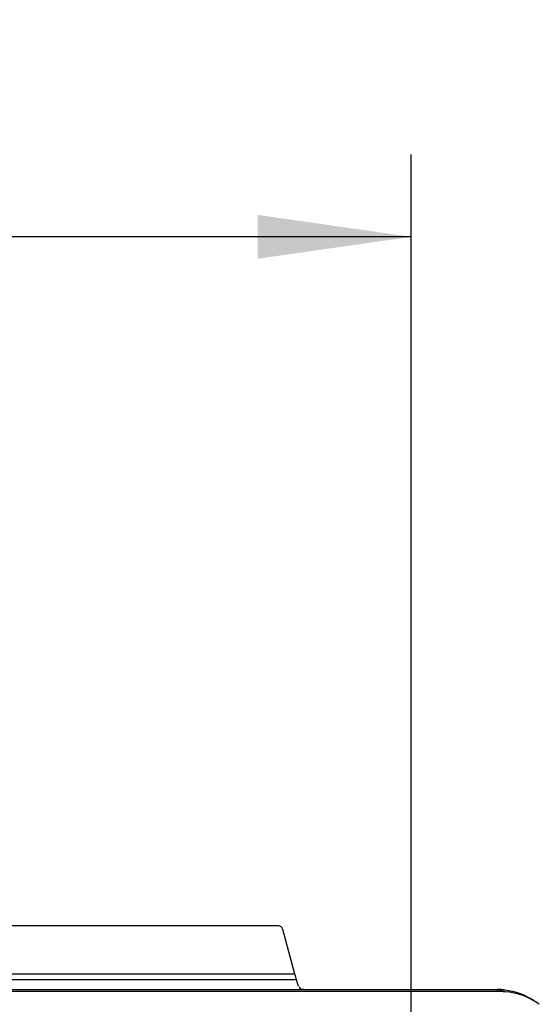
# Model space of a CAD drawing. Header units: inches. Extents: x 0 to 166, y 0 to 117.
# Tile 71 of 72: x 127.2 to 129.57, y 71.49 to 75.98. Entities that reach past the tile are written whole.
import ezdxf

# ---------------------------------------------------------------- set-up
doc = ezdxf.new("R2010")
doc.units = ezdxf.units.IN
doc.header["$LTSCALE"] = 9.105315
doc.header["$MEASUREMENT"] = 0
doc.layers.get('0').update_dxf_attribs({"linetype": 'CONTINUOUS'})
doc.styles.get("Standard").update_dxf_attribs({"font": 'txt', "width": 0.8})
doc.dimstyles.new('DIMSTYLE_1', dxfattribs={"dimtxt": 0.78125, "dimasz": 0.7, "dimexe": 0.18, "dimexo": 0.0625, "dimgap": 0.09, "dimtad": 1, "dimdec": 0, "dimzin": 4, "dimdsep": 46, "dimtxsty": 'STANDARD', "dimblk": '_FILLED', "dimblk1": '_FILLED', "dimblk2": '_FILLED', "dimcen": 0.09, "dimadec": 0, "dimazin": 0, "dimtfac": 1, "dimtdec": 0, "dimtofl": 0, "dimtmove": 0, "dimatfit": 3, "dimldrblk": '_FILLED', "dimfxl": 1, "dimtolj": 1, "dimtzin": 4, "dimarcsym": 0})

# ---------------------------------------------------------------- blocks, each defined once
blk = doc.blocks.new('_FILLED')
at = {"color": 0, "linetype": 'BYBLOCK'}
blk.add_solid([(0, 0), (-1, 0.1429), (-1, -0.1429)], dxfattribs=at)
blk = doc.blocks.new('*D14')
at = {"color": 7, "linetype": 'CONTINUOUS'}
for p, q in [((115.8353, 70.8874), (115.8353, 75.3611)), ((128.9851, 70.9431), (128.9851, 75.3611)), ((115.8353, 74.9861), (122.4102, 74.9861)), ((128.9851, 74.9861), (122.4102, 74.9861))]:
    blk.add_line(p, q, dxfattribs=at)
at = {"color": 7, "linetype": 'CONTINUOUS', "xscale": 0.7, "yscale": 0.7, "zscale": 0.7, "rotation": 180}
blk.add_blockref('_FILLED', (115.8353, 74.9861), dxfattribs=at)
at = {"color": 7, "linetype": 'CONTINUOUS', "xscale": 0.7, "yscale": 0.7, "zscale": 0.7}
blk.add_blockref('_FILLED', (128.9851, 74.9861), dxfattribs=at)
at = {"color": 7, "linetype": 'CONTINUOUS', "insert": (122.4102, 75.9627), "char_height": 0.78125, "width": 1.875, "attachment_point": 2, "line_spacing_factor": 0.9}
blk.add_mtext('334', dxfattribs=at)

msp = doc.modelspace()

# ---------------------------------------------------------------- linework, layer by layer
at = {"color": 7, "linetype": 'CONTINUOUS'}
for p, q in [((128.3794, 71.843), (116.4411, 71.843)), ((128.3984, 71.8285), (128.4529, 71.6252)), ((128.461, 71.5974), (116.3596, 71.5974)), ((116.3677, 71.6252), (128.4529, 71.6252)), ((128.4706, 71.5675), (128.461, 71.5974)), ((115.4419, 71.5529), (129.3789, 71.5529)), ((129.3789, 71.5438), (115.4419, 71.5438)), ((129.3789, 71.5438), (129.3789, 71.5529))]:
    msp.add_line(p, q, dxfattribs=at)
for centre, radius, start, end in [((129.3769, 71.234), 0.3192, 83.8104, 89.6343), ((129.3789, 71.0149), 0.5289, 86.2777, 90.0004)]:
    msp.add_arc(centre, radius, start, end, dxfattribs=at)
for centre, major_axis, ratio, start_param, end_param in [((128.3794, 71.8233), (-0.012, -0.0157), 0.997825, 2.488145, 3.79504), ((128.455, 71.6252), (-0.0106, 0.0394), 0.050613, 1.557198, 2.342596)]:
    msp.add_ellipse(centre, major_axis=major_axis, ratio=ratio, start_param=start_param, end_param=end_param, dxfattribs=at)
msp.add_open_spline([(128.4935, 71.5529), (128.4887, 71.5529), (128.4798, 71.5519), (128.475, 71.5626), (128.4769, 71.5651)], degree=3, knots=[0, 0, 0, 0, 0.599557, 1, 1, 1, 1], dxfattribs=at)
for points in [[(129.4133, 71.5427), (129.4025, 71.5465), (129.3915, 71.5496), (129.3807, 71.5529)], [(129.4113, 71.5513), (129.4587, 71.5461), (129.5062, 71.5291), (129.5457, 71.5025)], [(129.5695, 71.4858), (129.5248, 71.5186), (129.4685, 71.5391), (129.4132, 71.5427)]]:
    msp.add_open_spline(points, degree=3, dxfattribs=at)

# ---------------------------------------------------------------- dimensions: what is measured, and where the dimension line sits
dim = msp.add_linear_dim(base=(128.9851, 74.9861), p1=(115.8353, 70.8874), p2=(128.9851, 70.9431), dimstyle='DIMSTYLE_1', dxfattribs=at)
dim.commit()
dim.dimension.update_dxf_attribs({"geometry": '*D14', "text_midpoint": (121.4727, 75.5721), "dimtype": 160})

doc.saveas('drawing.dxf')
